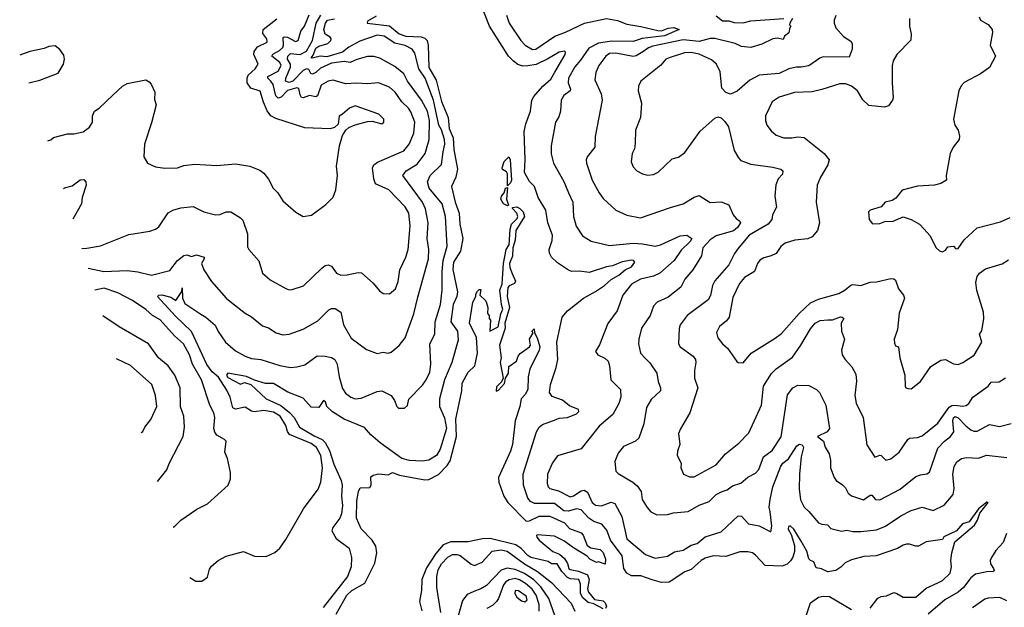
# Model space of a CAD drawing. Extents: x 1245432 to 1420865, y 606325 to 671314.
# Tile 2 of 256: x 1265760 to 1272028, y 620168 to 623907. Entities that reach past the tile are written whole.
import ezdxf

# ---------------------------------------------------------------- set-up
doc = ezdxf.new("R2010")
doc.units = 0

msp = doc.modelspace()

# ---------------------------------------------------------------- linework, layer by layer
at = {"layer": '0CON20XD'}
for points in [[(1271175, 620162.3), (1271224, 620226), (1271245, 620237.7), (1271278.3, 620241.7), (1271325, 620261.9), (1271345, 620256.9), (1271385, 620233.3), (1271465, 620232.1), (1271530.5, 620289.5), (1271605, 620323.3), (1271635, 620339.4), (1271683.3, 620385), (1271692.5, 620425), (1271687.5, 620465), (1271693.8, 620513.8), (1271714.4, 620585.6), (1271839.2, 620690.8), (1271857.9, 620722.1), (1271872.4, 620767.6), (1271926.2, 620835), (1271917.9, 620837.9), (1271864.5, 620795), (1271805, 620711.4), (1271761.3, 620698.7), (1271723.8, 620655), (1271643.8, 620616.2), (1271635, 620600), (1271530, 620585), (1271483, 620557), (1271465, 620556.7), (1271425, 620570), (1271405, 620568.8), (1271385, 620563.8), (1271348.8, 620541.2), (1271213.6, 620496.4), (1271135, 620490.8), (1271055, 620470), (1271015, 620450.5), (1270987.4, 620422.6), (1270955, 620401.2), (1270905, 620393.1), (1270865, 620412.2), (1270830.1, 620420.1), (1270815, 620457.5), (1270795, 620465.6), (1270785, 620477.5), (1270770.4, 620525), (1270735, 620588.5), (1270687.5, 620665), (1270665, 620687.5), (1270655, 620681.2), (1270653.2, 620665), (1270671.1, 620631.1), (1270692, 620562), (1270692.7, 620522.7), (1270682.5, 620487.5), (1270667, 620463), (1270645, 620442.1), (1270615, 620428.8), (1270505, 620434.1), (1270445, 620500.4), (1270425, 620513.6), (1270395, 620521.5), (1270345, 620521.5), (1270255, 620492), (1270175, 620494.7), (1270125, 620479.7), (1270097.9, 620465), (1270035, 620408.6), (1269995, 620392.8), (1269895, 620327.7), (1269845, 620326), (1269787.2, 620342.8), (1269715, 620368.9), (1269655, 620368), (1269625.5, 620385), (1269606, 620415), (1269595.5, 620495.5), (1269521.3, 620595), (1269499, 620659), (1269467.2, 620697.2), (1269415, 620714.1), (1269384.3, 620734.3), (1269335, 620787.6), (1269305.2, 620795.2), (1269255, 620780), (1269225, 620780.9), (1269165, 620829.6), (1269038.6, 620828.6), (1269012.2, 620842.2), (1268995, 620862.9), (1268967.9, 620945), (1268966.2, 621015), (1269049.6, 621285), (1269066.6, 621313.4), (1269088.5, 621331.5), (1269175, 621362.6), (1269195, 621370.9), (1269247.5, 621375), (1269305, 621398.1), (1269320.8, 621415), (1269316.9, 621426.9), (1269260.4, 621450.4), (1269215, 621485.8), (1269149.5, 621509.5), (1269132.5, 621535), (1269139.4, 621585), (1269176.4, 621693.6), (1269185.4, 621745), (1269179.1, 621855), (1269214.3, 622015), (1269248, 622055), (1269349.4, 622135), (1269425, 622177.4), (1269483.4, 622216.6), (1269525, 622254), (1269575, 622281.1), (1269615.2, 622314.8), (1269655.6, 622335), (1269675.7, 622365), (1269667.5, 622375), (1269655, 622377), (1269595, 622366.8), (1269535, 622341.6), (1269495, 622335.3), (1269385, 622297.5), (1269325, 622307), (1269274.8, 622304.8), (1269253, 622313), (1269185, 622359.6), (1269146.7, 622395), (1269132, 622422), (1269130.4, 622445), (1269149, 622501), (1269152.5, 622535), (1269121.7, 622615), (1269109.6, 622695), (1269061.5, 622775), (1269036.5, 622845), (1269005, 622876.9), (1268974.7, 622935), (1268978.7, 623015), (1268971.8, 623195), (1268982.7, 623245), (1269012, 623325), (1269021.5, 623395), (1269032.6, 623417.4), (1269089.6, 623485), (1269141.2, 623528.8), (1269167.7, 623572.3), (1269232.2, 623685), (1269235, 623700), (1269227.5, 623707.5), (1269195, 623700.7), (1269122.7, 623657.3), (1269047.8, 623622.2), (1268995, 623613), (1268962.3, 623612.3), (1268932.4, 623622.4), (1268902.8, 623642.8), (1268872.7, 623675), (1268752, 623865), (1268696.7, 624005)], [(1265940.1, 623135.4), (1265958.3, 623141.7), (1265975, 623156.7), (1266065, 623181.2), (1266105, 623180), (1266165, 623193.3), (1266205, 623224), (1266223.5, 623255), (1266224.4, 623295), (1266236, 623325), (1266266.5, 623343.5), (1266353.1, 623426.9), (1266415, 623484), (1266445, 623500), (1266564.1, 623524.1), (1266585, 623512), (1266596.4, 623496.4), (1266620, 623445), (1266619.3, 623399.3), (1266628.8, 623365), (1266599.7, 623250.3), (1266553.8, 623115), (1266550, 623035), (1266573.9, 622993.9), (1266625, 622970), (1266685, 622961.4), (1266765, 622964.4), (1266805, 622980), (1266875, 622988.1), (1267015, 622980), (1267135, 622990), (1267225, 622975.7), (1267290, 622950), (1267315, 622930), (1267345, 622893.3), (1267374.3, 622835), (1267402.5, 622805), (1267435.8, 622755), (1267518.3, 622681.7), (1267565, 622653.8), (1267617.7, 622662.3), (1267709.3, 622730.7), (1267755, 622777.5), (1267773.8, 622825), (1267782.5, 622915), (1267777.5, 622975), (1267796.2, 623105), (1267815, 623170), (1267837.5, 623205), (1267855, 623220), (1267895, 623237.5), (1267975, 623259.4), (1268005, 623262), (1268065, 623244.2), (1268078.8, 623255), (1268078, 623275), (1268047.5, 623305), (1267895, 623358.9), (1267859.2, 623345), (1267816.2, 623305), (1267795, 623293.8), (1267787.5, 623242.5), (1267765, 623220), (1267737.7, 623212.3), (1267575, 623219.5), (1267391.7, 623278.3), (1267358.9, 623295), (1267336.5, 623326.5), (1267311.6, 623381.6), (1267291.5, 623451.5), (1267231.7, 623471.7), (1267208.6, 623505), (1267207.3, 623535), (1267214.5, 623555), (1267258.9, 623595), (1267277.5, 623625), (1267251.1, 623685), (1267252.1, 623705), (1267274.8, 623735.2), (1267335.6, 623765), (1267334.4, 623785), (1267308.7, 623818.7), (1267310, 623845), (1267397, 623913)], [(1266156.7, 622452.1), (1266187, 622453), (1266275, 622468.9), (1266455, 622540), (1266588.3, 622561.7), (1266625, 622574), (1266645, 622589.2), (1266705, 622677.5), (1266734.6, 622695.4), (1266785, 622710.9), (1266865, 622718.1), (1266932.5, 622685), (1267006.1, 622666.1), (1267035, 622668), (1267075, 622683.8), (1267105, 622683.8), (1267166.8, 622646.8), (1267180.6, 622630.6), (1267210, 622545), (1267211.2, 622461.2), (1267218.8, 622445), (1267282.7, 622372.7), (1267305, 622293.8), (1267355, 622251.2), (1267455, 622196), (1267475, 622188), (1267495, 622189.2), (1267566.2, 622213.8), (1267684.1, 622325.9), (1267705, 622341.9), (1267725, 622347.8), (1267745, 622338.6), (1267778, 622295), (1267805, 622282.2), (1267845, 622283.5), (1267915, 622297.5), (1267935.6, 622295.6), (1268010.6, 622230.6), (1268050.7, 622180.7), (1268074.6, 622164.6), (1268115, 622161.9), (1268153.3, 622195), (1268169.5, 622240.5), (1268180.4, 622315), (1268218.5, 622395), (1268233.2, 622445), (1268245.3, 622595), (1268237.2, 622675), (1268215, 622717.3), (1268109.4, 622825), (1268025, 622863.3), (1268014.6, 622895.4), (1268006.1, 622963.9), (1268015, 622984.4), (1268038.7, 623001.3), (1268205, 623073.5), (1268240.5, 623115), (1268268.8, 623185), (1268274.7, 623255), (1268251, 623321), (1268234.6, 623345), (1268192.8, 623385), (1268149.6, 623445), (1268115, 623477.3), (1268045, 623505.4), (1267975, 623499.1), (1267905, 623504), (1267835, 623499.6), (1267755, 623522.5), (1267724.7, 623515.3), (1267680.1, 623489.9), (1267656.9, 623423.1), (1267645, 623415.3), (1267605, 623423.7), (1267565, 623410.3), (1267555, 623412.9), (1267545, 623429.2), (1267538.2, 623468.2), (1267525, 623474.5), (1267465, 623456.8), (1267425.1, 623414.9), (1267405, 623407.5), (1267391.8, 623421.8), (1267372.9, 623495), (1267358.9, 623515), (1267339.4, 623535), (1267340, 623545), (1267405, 623580.2), (1267425.5, 623615), (1267415.5, 623635), (1267364.8, 623675.2), (1267372, 623688), (1267415, 623710.8), (1267435, 623730.9), (1267439.7, 623745), (1267437, 623793), (1267445, 623798.8), (1267465, 623795.9), (1267515, 623767.2), (1267532.7, 623775), (1267550.3, 623835), (1267573.8, 623866.2), (1267603, 623937)], [(1266195.9, 622326), (1266295, 622303.9), (1266445, 622311.5), (1266513.3, 622303.3), (1266598.5, 622281.5), (1266715, 622310.9), (1266765, 622375.8), (1266805, 622406), (1266825, 622410), (1266855, 622400), (1266885, 622410.8), (1266934, 622395), (1266935.6, 622385), (1266918.6, 622355), (1266932.2, 622315), (1266981.7, 622241.7), (1267075, 622136), (1267107.8, 622107.8), (1267195, 622040), (1267236.5, 622016.5), (1267305, 621958.8), (1267345, 621947.1), (1267394, 621914), (1267435, 621901.2), (1267474.7, 621905.3), (1267565, 621938.9), (1267658.3, 621991.7), (1267728.9, 622061.1), (1267745, 622068.9), (1267768.3, 622068.3), (1267805.4, 622045.4), (1267822.3, 621965), (1267871.1, 621881.1), (1267968, 621808), (1268035, 621783.8), (1268075, 621792.5), (1268105, 621785.8), (1268125, 621791.9), (1268175.9, 621834.1), (1268215, 621882), (1268269.1, 622035), (1268295, 622141.2), (1268363.6, 622386.4), (1268364.7, 622444.7), (1268354.7, 622515), (1268359.7, 622615), (1268343.3, 622703.3), (1268325.3, 622745), (1268200, 622915), (1268220, 622945), (1268291.3, 622988.7), (1268341.6, 623055), (1268366.8, 623145), (1268369, 623265), (1268356.2, 623325), (1268319.2, 623395), (1268230, 623515), (1268205, 623563.5), (1268149.4, 623609.4), (1268052.8, 623662.8), (1268015, 623671.8), (1267975, 623672.3), (1267906.1, 623653.9), (1267865, 623635.4), (1267825, 623640.6), (1267745, 623630.8), (1267675, 623599.6), (1267645, 623571), (1267625, 623560.5), (1267614.4, 623564.4), (1267600.6, 623590.6), (1267585, 623594.1), (1267565, 623583.9), (1267498.4, 623515), (1267475, 623507.2), (1267453.1, 623515), (1267454.8, 623535), (1267483.6, 623605), (1267483.2, 623625), (1267465.2, 623655), (1267467.7, 623675), (1267485, 623691.9), (1267545, 623686.2), (1267585, 623707.7), (1267624.5, 623775), (1267647.1, 623885), (1267676.5, 623935)], [(1266844.1, 620357.4), (1266882.5, 620335), (1266920, 620335), (1266955, 620360), (1266969.1, 620410.9), (1266980.9, 620429.1), (1267024.6, 620465.4), (1267075, 620493.1), (1267185, 620523.8), (1267255, 620493.8), (1267328.3, 620491.7), (1267385, 620516.2), (1267415.6, 620544.4), (1267455, 620600), (1267568, 620795), (1267660.8, 620919.2), (1267676.8, 620965), (1267688.4, 621055), (1267677.1, 621135), (1267648.8, 621185), (1267615, 621210.5), (1267478.4, 621268.4), (1267466, 621286), (1267455, 621325.7), (1267417.5, 621385), (1267375, 621410.7), (1267315, 621421.2), (1267252, 621412), (1267235, 621416), (1267195, 621440.6), (1267135, 621429.6), (1267117.8, 621437.8), (1267100.3, 621505), (1267079.1, 621549.1), (1267025, 621632.5), (1266985, 621666.6), (1266952.1, 621712.1), (1266855, 621924), (1266751.2, 622021.2), (1266638, 622145), (1266645.7, 622154.3), (1266665, 622156.7), (1266721.9, 622141.9), (1266755, 622120), (1266792.5, 622177.5), (1266795, 622201.2), (1266796.7, 622135), (1266810.9, 622100.9), (1266913.4, 622033.4), (1266945, 622014.5), (1267003.6, 621963.6), (1267023.6, 621923.6), (1267070.6, 621855), (1267135, 621800), (1267195, 621766.8), (1267235, 621751.2), (1267295, 621744.3), (1267416.4, 621706.4), (1267485, 621694.4), (1267525, 621697.8), (1267575, 621711.4), (1267655, 621768.9), (1267705, 621766.7), (1267745, 621757.5), (1267765.5, 621745), (1267781.5, 621715), (1267793.3, 621635), (1267815, 621561.2), (1267835, 621530.6), (1267868.6, 621505), (1267895.3, 621495.3), (1267935, 621498), (1268035, 621542.1), (1268065, 621545.4), (1268124.3, 621515), (1268146, 621485), (1268161.2, 621445), (1268172.5, 621435), (1268210, 621435), (1268228.3, 621451.7), (1268237.9, 621492.1), (1268325, 621581.1), (1268348.4, 621615), (1268371.6, 621665), (1268378.1, 621715), (1268371.3, 621845), (1268403.2, 621906.8), (1268406.2, 621985), (1268438.8, 622095), (1268450.6, 622185), (1268449.6, 622305), (1268456.5, 622375), (1268481.2, 622465), (1268470, 622655), (1268449.3, 622735), (1268366.1, 622835), (1268355.3, 622875), (1268372.3, 622915), (1268446, 622985), (1268456.5, 623066.5), (1268467, 623115), (1268463.7, 623145), (1268445, 623206.7), (1268427.8, 623235), (1268394.1, 623395), (1268341.3, 623535), (1268300.7, 623595), (1268275, 623694), (1268258.8, 623718.8), (1268215, 623743.1), (1268148.4, 623758.4), (1268081.3, 623801.3), (1268035, 623807.7), (1267925, 623769.4), (1267855, 623732.2), (1267815, 623699.9), (1267715, 623671.6), (1267674.1, 623674.1), (1267622.1, 623662.1), (1267616.2, 623665), (1267628.7, 623681.3), (1267645, 623725.2), (1267665, 623738.5), (1267721.1, 623755), (1267740.3, 623775), (1267743.1, 623785), (1267736.7, 623795), (1267704.7, 623814.7), (1267695.5, 623845), (1267707.6, 623885), (1267720.6, 623905), (1267765, 623911.6)], [(1268030.2, 623929.8), (1267973.4, 623896.6), (1267972.2, 623885), (1268115, 623868.5), (1268175, 623816.5), (1268217.7, 623802.3), (1268315, 623797.8), (1268339.4, 623789.4), (1268353.7, 623775), (1268361.3, 623745), (1268365, 623601.9), (1268411.5, 623521.5), (1268445, 623386.2), (1268488.3, 623285), (1268495.2, 623215), (1268518.9, 623155), (1268525, 623082), (1268547, 622955), (1268536.8, 622905), (1268509.6, 622845), (1268531.9, 622745), (1268557.4, 622675), (1268563.2, 622605), (1268580.5, 622515), (1268565.6, 622435), (1268521.4, 622365), (1268517.6, 622317.6), (1268547.8, 622175), (1268543, 622145), (1268520.2, 622095), (1268505.2, 621985.2), (1268547.4, 621925), (1268552.3, 621867.7), (1268512.2, 621725), (1268464.3, 621615), (1268431.8, 621495), (1268433.1, 621445), (1268464.2, 621374.2), (1268477.7, 621305), (1268436.5, 621175), (1268413.1, 621135), (1268365, 621104.6), (1268323.1, 621096.9), (1268242.4, 621102.4), (1268192.5, 621115), (1268054.3, 621215), (1267995.8, 621265), (1267955, 621311.9), (1267825, 621366.1), (1267752, 621412), (1267715.6, 621445), (1267707.1, 621475), (1267695, 621484.3), (1267665, 621440), (1267615, 621442.5), (1267565, 621497.9), (1267466.6, 621536.6), (1267375, 621591.2), (1267325, 621592.2), (1267255, 621612.3), (1267205, 621637.7), (1267085, 621658), (1267076.4, 621645), (1267085, 621631.3), (1267165, 621587.3), (1267191.7, 621598.3), (1267231.9, 621585), (1267330, 621495), (1267422.6, 621452.6), (1267478, 621408), (1267507.1, 621375), (1267542.3, 621315), (1267635, 621258.3), (1267686.4, 621235), (1267705.8, 621215.8), (1267732.9, 621165), (1267759.7, 621079.7), (1267807.2, 620975), (1267812.8, 620945), (1267808.7, 620875), (1267814.7, 620815), (1267807.9, 620762.1), (1267798.8, 620735), (1267754.4, 620675), (1267748.1, 620655), (1267775.8, 620605), (1267856.9, 620545), (1267871.5, 620485), (1267869.4, 620425), (1267846.5, 620365), (1267692.8, 620167.2)], [(1268858.7, 623935), (1268875.3, 623885.3), (1268951.1, 623775), (1268978.1, 623745), (1269025, 623717.1), (1269045, 623719.5), (1269167.8, 623802.2), (1269235, 623827.5), (1269355, 623885.8), (1269495, 623915.6), (1269565, 623902.9), (1269625, 623879.3), (1269715, 623864.5), (1269822.5, 623837.5), (1269845, 623835.7), (1269887.5, 623852.5)], [(1270679.2, 623915), (1270662.5, 623885), (1270660, 623875), (1270670, 623865), (1270662.5, 623857.5), (1270655.9, 623824.1), (1270628.8, 623801.2), (1270620, 623780), (1270585, 623790), (1270555, 623785.7), (1270485, 623751.5), (1270415, 623730), (1270355, 623737.5), (1270315, 623754.6), (1270185, 623788.4), (1270155, 623788.1), (1270085, 623769.1), (1269985, 623778.3), (1269791.6, 623738.4), (1269763.1, 623726.9), (1269727.8, 623702.2), (1269685, 623676.1), (1269666.5, 623673.5), (1269555, 623693.6), (1269515, 623692.4), (1269491.5, 623675), (1269446.2, 623615), (1269428.8, 623571.2), (1269420.9, 623525), (1269462.3, 623435), (1269468.5, 623395), (1269424.3, 623164.3), (1269422.5, 623095), (1269372, 623035), (1269366, 623015), (1269369.2, 622995), (1269405.6, 622885), (1269448.9, 622805), (1269475, 622768.9), (1269554.6, 622694.6), (1269625, 622662.5), (1269713.2, 622646.8), (1269903, 622713), (1269985, 622734.4), (1270055, 622778), (1270085, 622788.8), (1270155, 622744.2), (1270225, 622747.1), (1270275, 622729.2), (1270301.4, 622665), (1270321.4, 622641.4), (1270345.4, 622625.4), (1270348.5, 622615), (1270329.6, 622585), (1270305, 622563.1), (1270195, 622531.2), (1270155, 622506.2), (1270108.5, 622455), (1270100, 622405), (1270045.3, 622314.7), (1269995.6, 622255), (1269969.4, 622205), (1269888.7, 622141.3), (1269819.4, 622110.6), (1269795.7, 622085), (1269773.3, 622025), (1269718.9, 621945), (1269702.2, 621875), (1269699.4, 621845), (1269712.9, 621785), (1269740.8, 621755), (1269772.7, 621722.7), (1269817.2, 621657.2), (1269825.5, 621605), (1269840.6, 621565), (1269840, 621545), (1269780, 621490), (1269749.7, 621440.3), (1269734.2, 621335), (1269701.4, 621245), (1269681.2, 621225), (1269605, 621191.1), (1269570.8, 621149.2), (1269550, 621095), (1269555.6, 621035), (1269569.4, 621019.4), (1269663.9, 620963.9), (1269690.5, 620940.5), (1269717.3, 620905), (1269722.9, 620855), (1269755, 620804), (1269778.8, 620775), (1269815.6, 620755.6), (1269885, 620758.2), (1269921.4, 620768.6), (1270015, 620777.9), (1270085, 620818.2), (1270148.7, 620841.3), (1270193.4, 620886.6), (1270233.3, 620905), (1270264.6, 620915.4), (1270299.1, 620940.9), (1270351.1, 620958.9), (1270395, 620996.9), (1270445, 621021.4), (1270465, 621044.3), (1270495.9, 621125), (1270550.4, 621165), (1270607.8, 621252.2), (1270649.1, 621520.9), (1270681.9, 621565), (1270715, 621581.2), (1270785, 621578.5), (1270832, 621555), (1270852, 621535), (1270892.3, 621455), (1270914.5, 621305), (1270900.6, 621285), (1270840, 621255), (1270878.1, 621225), (1270887.6, 621187.6), (1270914.2, 621145), (1270922.5, 621105), (1270922.5, 621055), (1270944.5, 620995), (1270958.6, 620975), (1270998, 620948), (1271017.5, 620927.5), (1271035, 620894.2), (1271055, 620878.1), (1271132.4, 620852.4), (1271175, 620882.5), (1271185, 620882), (1271208.8, 620855), (1271235, 620852.2), (1271365, 620920), (1271465, 621000), (1271495, 621011.9), (1271535, 621016.7), (1271551.7, 621028.3), (1271605, 621180), (1271647.5, 621225), (1271685, 621254), (1271706.4, 621285), (1271700.5, 621355), (1271705, 621374.3), (1271715, 621382.3), (1271735, 621374), (1271782.6, 621322.6), (1271815, 621297.3), (1271835, 621288.2), (1271855, 621288.2), (1271935, 621330.5), (1271998.7, 621318.7), (1272071.7, 621338.3)], [(1270955, 623933.3), (1270944.4, 623905), (1270944.4, 623885.6), (1270955.6, 623855), (1271005, 623801.1), (1271050.9, 623770.9), (1271060, 623755), (1271060.6, 623719.4), (1271040.7, 623669.3), (1270875, 623670), (1270855, 623663.1), (1270785, 623613.4), (1270735.3, 623604.7), (1270704.7, 623605.3), (1270656, 623594), (1270595, 623565.4), (1270466.8, 623553.2), (1270408.3, 623521.7), (1270327.4, 623452.6), (1270285, 623433.1), (1270255, 623444), (1270230.8, 623470.8), (1270219.5, 623575), (1270196.7, 623625), (1270165, 623651.1), (1270085, 623687.5), (1270035, 623698.8), (1269993.2, 623696.8), (1269894.2, 623665), (1269874.5, 623655), (1269842.7, 623617.3), (1269715, 623515.8), (1269698.6, 623485), (1269697.1, 623455), (1269718.2, 623375), (1269712.5, 623285), (1269680, 623205), (1269679.3, 623119.3), (1269673.9, 623086.1), (1269660, 623055), (1269653.6, 623003.6), (1269665, 622970), (1269690, 622945), (1269726.1, 622926.1), (1269758.3, 622918.3), (1269795, 622922.5), (1269825, 622935.8), (1269915, 623021.2), (1269955, 623032.5), (1269995, 623061.9), (1270092.9, 623197.1), (1270185, 623280), (1270205, 623289.2), (1270225, 623282.5), (1270249.4, 623259.4), (1270271.9, 623225), (1270309.4, 623075), (1270337, 623027), (1270352.1, 623012.1), (1270415, 622986.9), (1270555, 622969.1), (1270605, 622955.5), (1270619.4, 622945), (1270617.1, 622925), (1270588.9, 622895), (1270574.1, 622855.9), (1270567.3, 622785), (1270579.2, 622715), (1270553.5, 622665), (1270548.5, 622635), (1270525, 622606.5), (1270405, 622536.5), (1270331.2, 622448.8), (1270310, 622420), (1270275, 622346.9), (1270185.4, 622245), (1270170.8, 622215), (1270157.1, 622152.9), (1270142.2, 622125), (1270010, 622025), (1269964.4, 621965), (1269957.9, 621942.1), (1269954.6, 621844.6), (1269965.4, 621825.4), (1270047.1, 621765), (1270061.9, 621745), (1270065.6, 621725), (1270056.5, 621675), (1270055.6, 621625), (1270076.9, 621565), (1270027.1, 621405), (1269966.2, 621303.8), (1269953.8, 621275), (1269963.3, 621205), (1269948.3, 621161.7), (1269946.7, 621135), (1269972, 621085), (1269970, 621055), (1269985.6, 621015.6), (1270025, 620998.1), (1270055, 620998.5), (1270195, 621073.6), (1270254.4, 621145), (1270338.1, 621211.9), (1270402, 621278), (1270482.9, 621455), (1270496.4, 621575), (1270545.5, 621655), (1270575, 621684.5), (1270679.5, 621760.5), (1270732.5, 621835), (1270795, 621939.6), (1270825, 621976.1), (1270857.2, 621992.8), (1270905, 621997.3), (1270935, 621997.7), (1270985, 622015.6), (1270996.2, 622015), (1271006.5, 622005), (1270988.9, 621975), (1270992.5, 621925), (1271010.8, 621875), (1270992.9, 621805), (1270996, 621775), (1271015, 621743.8), (1271057.6, 621697.6), (1271082.5, 621652.5), (1271087, 621607), (1271077.8, 621515), (1271085, 621467.5), (1271130, 621375), (1271152.8, 621202.8), (1271205, 621123.3), (1271235, 621136.9), (1271245, 621134.2), (1271274.5, 621104.5), (1271306.7, 621113.3), (1271359.4, 621155), (1271415, 621236), (1271425.8, 621244.2), (1271475, 621249.2), (1271505, 621260), (1271605, 621340), (1271678.4, 621441.6), (1271695, 621451.9), (1271715, 621454.8), (1271763, 621447), (1271785, 621451.1), (1271802.9, 621465), (1271827.1, 621505), (1271925.8, 621575), (1271945, 621600), (1271995, 621602.9), (1272035, 621628.6)], [(1270195, 623931.1), (1270235, 623898.8), (1270275, 623900.4), (1270308.8, 623888.8), (1270365, 623887.3), (1270415, 623898.9), (1270625, 623914.3)], [(1271423.8, 623915), (1271424, 623865), (1271435.9, 623814.1), (1271432.7, 623777.3), (1271343.8, 623686.2), (1271321.1, 623645), (1271314.5, 623615), (1271314.2, 623505), (1271320.7, 623409.3), (1271316.7, 623395), (1271290.3, 623359.7), (1271265, 623350.6), (1271165, 623360.5), (1271127, 623397), (1271094.5, 623455), (1271055, 623484.5), (1271019.1, 623499.1), (1270980.9, 623499.1), (1270867.5, 623462.5), (1270805, 623447.3), (1270693.8, 623443.8), (1270595, 623413.5), (1270551.1, 623385), (1270507.1, 623295), (1270507.5, 623265), (1270517.5, 623235), (1270545, 623198.8), (1270575, 623172.5), (1270625, 623154.3), (1270675, 623154.4), (1270715, 623162.2), (1270755, 623156.9), (1270882, 623055), (1270912.5, 623015), (1270905.9, 622984.1), (1270858, 622905), (1270837.5, 622855), (1270831.4, 622745), (1270852.9, 622615), (1270840, 622565), (1270804.6, 622525.4), (1270778.3, 622511.7), (1270695, 622504), (1270634.3, 622485.7), (1270606.6, 622463.4), (1270575, 622418.6), (1270545, 622403.6)], [(1271867.5, 623925), (1271876.2, 623905), (1271926.2, 623876.2), (1271950.8, 623845), (1271952.2, 623825), (1271937.5, 623745), (1271972.9, 623675), (1271935, 623603.8), (1271877.8, 623562.2), (1271772.6, 623507.4), (1271753.3, 623486.7), (1271739.2, 623455), (1271705.7, 623275), (1271712.5, 623235), (1271734.2, 623204.2), (1271744, 623165), (1271740, 623145), (1271702.5, 623095), (1271682.9, 623055), (1271657.5, 622915), (1271660, 622885), (1271625, 622863.8), (1271585, 622853.8), (1271475, 622846.7), (1271378.3, 622821.7), (1271337.7, 622772.3), (1271315, 622756.7), (1271270, 622745), (1271243.6, 622716.4), (1271174.2, 622695.8), (1271163.8, 622685), (1271167.5, 622635), (1271188.3, 622608.3), (1271235, 622610), (1271267, 622623), (1271320, 622625), (1271385, 622652.5), (1271435, 622636.7), (1271487.5, 622605), (1271517.5, 622575), (1271553.6, 622533.6), (1271594.5, 622454.5), (1271615, 622436.2), (1271635, 622430), (1271655, 622441.2), (1271668.8, 622461.2), (1271685, 622463.8), (1271705, 622466.7), (1271719.3, 622449.3), (1271735, 622451.2), (1271773, 622507), (1271855, 622582), (1272005, 622620), (1272065, 622649.2)], [(1269887.5, 623852.5), (1269925, 623857.4), (1269957.5, 623845), (1269864.8, 623804.8), (1269723.7, 623786.3), (1269665, 623768.6), (1269529.4, 623770.6), (1269445, 623756.6), (1269382.5, 623725), (1269331.3, 623648.7), (1269295, 623606.5), (1269254.7, 623535), (1269252.4, 623505), (1269267.1, 623465), (1269264.5, 623455), (1269224.4, 623425), (1269207.3, 623395), (1269203.5, 623325), (1269191.7, 623288.3), (1269171.1, 623255), (1269143.8, 623105), (1269144, 623054), (1269157.9, 622995), (1269225, 622877.5), (1269255, 622806), (1269281.5, 622745), (1269285.5, 622655), (1269303.6, 622593.6), (1269342.4, 622532.4), (1269397.8, 622497.8), (1269515, 622470.9), (1269665, 622484.7), (1269725, 622481.8), (1269805, 622466.8), (1269840, 622475), (1269965, 622532.2), (1270007.5, 622535), (1270040, 622515), (1270029.2, 622495), (1269970.3, 622439.7), (1269926.8, 622375), (1269836.2, 622293.8), (1269795.2, 622274.8), (1269713.2, 622256.8), (1269655.9, 622224.1), (1269599.4, 622155), (1269564.5, 622055.5), (1269505, 621973.3), (1269451.7, 621838.3), (1269426, 621795), (1269441.2, 621775), (1269485, 621753.1), (1269505.6, 621735), (1269514.4, 621705), (1269523.1, 621615), (1269585.4, 621555), (1269586.7, 621505), (1269575, 621464.2), (1269536.4, 621395), (1269449.5, 621320.5), (1269335, 621175.7), (1269185, 621132.9), (1269152.5, 621087.5), (1269121.1, 621015), (1269117.5, 620955), (1269123.8, 620935), (1269135, 620923.8), (1269189.9, 620909.9), (1269265, 620871.1), (1269285, 620876.5), (1269335, 620909.7), (1269353.9, 620913.9), (1269375, 620900.5), (1269405, 620835.5), (1269425, 620817.3), (1269465, 620814.7), (1269525, 620837.1), (1269549, 620829), (1269593.2, 620745), (1269624.4, 620604.4), (1269745, 620504.3), (1269805, 620480.9), (1269885, 620494.5), (1269929.4, 620520.6), (1269985, 620531.9), (1270035, 620563.6), (1270072.5, 620575), (1270123.7, 620616.3), (1270225, 620649.1), (1270335, 620750.9), (1270355, 620748.5), (1270399.4, 620699.4), (1270467, 620687), (1270541.7, 620648.3), (1270549.2, 620685), (1270537.3, 620775), (1270532.3, 620805), (1270537.6, 620855), (1270555, 620934.2), (1270605, 621065.8), (1270619.1, 621085), (1270655, 621112.3), (1270707.4, 621195), (1270725, 621205.6), (1270741.7, 621201.7), (1270749.7, 621185), (1270734.8, 621124.8), (1270724.2, 621015), (1270722.6, 620922.6), (1270731.5, 620851.5), (1270755, 620804.2), (1270785, 620778), (1270845.6, 620705.6), (1270866.8, 620696.8), (1270903.3, 620693.3), (1270925, 620670), (1270991.8, 620651.8), (1271025, 620658.4), (1271065, 620650), (1271115, 620650), (1271215, 620661.3), (1271272.9, 620685), (1271370.3, 620749.7), (1271435.8, 620784.2), (1271505, 620804.6), (1271575, 620784.6), (1271645, 620816.9), (1271703.1, 620885), (1271708.2, 620925), (1271700, 621015), (1271709.4, 621065), (1271725.6, 621094.4), (1271755, 621114), (1271788.7, 621121.3), (1271865, 621116.7), (1271915, 621136.2), (1272045, 621121.5)], [(1265818, 623505.3), (1265888.3, 623521.7), (1266005, 623567.5), (1266038.8, 623625), (1266046.2, 623655), (1266041.7, 623681.7), (1266015, 623717.5), (1265985, 623740), (1265945, 623736.2), (1265915, 623723.8), (1265825, 623704), (1265760.2, 623680.5)], [(1268865, 622850), (1268865.9, 622925.9), (1268859.4, 622939.4), (1268834.8, 622954.8), (1268830.8, 622965), (1268845.4, 623005), (1268875, 623033.8), (1268882.5, 623015), (1268891, 622885), (1268885, 622870), (1268865, 622850)], [(1266038.7, 622832.4), (1266045, 622836.2), (1266095, 622850), (1266145, 622888.6), (1266169.3, 622889.3), (1266180.6, 622875), (1266182.5, 622855), (1266157.5, 622775), (1266153.8, 622735), (1266099.3, 622637)], [(1268865, 622722.4), (1268841.2, 622735), (1268823.4, 622765), (1268826.7, 622785), (1268843.8, 622805), (1268853.1, 622835), (1268865, 622840), (1268858.9, 622765), (1268872.1, 622727.9), (1268865, 622722.4)], [(1267775.3, 620125), (1267843.3, 620245), (1267875, 620274.1), (1267957.6, 620322.4), (1268021.5, 620448.5), (1268034.6, 620515), (1268027.1, 620557.1), (1268004.2, 620594.2), (1267935, 620666.7), (1267904.3, 620735), (1267907.1, 620845), (1267918, 620905), (1267928.3, 620928.3), (1267989.3, 620930.7), (1267997.5, 620945), (1267995, 620997.5), (1268011.2, 621008.8), (1268045, 621018), (1268105, 621011.2), (1268134.2, 621025.8), (1268179.1, 621009.1), (1268339.6, 620979.6), (1268365, 620982.2), (1268426.1, 621013.9), (1268480.6, 621069.4), (1268501, 621099), (1268541.8, 621255), (1268537.1, 621365), (1268575.8, 621545), (1268577.8, 621595), (1268615, 621664), (1268657.1, 621705), (1268674.4, 621785), (1268668.6, 621885), (1268624, 621975), (1268638.3, 622068.3), (1268645, 622110), (1268663.3, 622145), (1268665, 622160), (1268675, 622180), (1268685, 622190), (1268695, 622190), (1268690, 622155), (1268725, 622120), (1268732.5, 622105), (1268740, 622075), (1268738.3, 622038.3), (1268750, 622025), (1268750, 622005), (1268757.5, 621995), (1268752.5, 621925), (1268806.3, 621953.7), (1268822.5, 622035), (1268835.8, 622065), (1268826.4, 622095), (1268815.9, 622185), (1268831.8, 622225), (1268840, 622355), (1268858.1, 622445), (1268876.5, 622475), (1268883.2, 622575), (1268891.2, 622605), (1268927.4, 622642.6), (1268931.6, 622655), (1268925.2, 622675.2), (1268896.5, 622705), (1268897.3, 622712.7), (1268925, 622715.8), (1268944.5, 622705), (1268965.3, 622685), (1268972.9, 622655), (1268919.1, 622565), (1268914.7, 622505), (1268898.8, 622455), (1268897.2, 622402.8), (1268879.1, 622355), (1268880.9, 622330.9), (1268895, 622291.4), (1268917, 622243), (1268911.1, 622228.9), (1268876.5, 622213.5), (1268868, 622202), (1268862.8, 622145), (1268878.1, 622075), (1268848, 621975), (1268850.8, 621945), (1268815.6, 621835), (1268825.6, 621755), (1268820, 621725), (1268837.5, 621625), (1268828.3, 621601.7), (1268795, 621571.2), (1268794.2, 621544.2), (1268809.3, 621550.7), (1268847, 621593), (1268852.5, 621625), (1268871.7, 621658.3), (1268875, 621700), (1268922.5, 621735), (1268933, 621767), (1268947, 621783), (1269006.2, 621825), (1269011.2, 621835), (1269006.7, 621875), (1269030, 621915), (1269023, 621923), (1269025, 621930), (1269035, 621940), (1269037.5, 621915), (1269055, 621882.5), (1269072.2, 621825), (1269067.5, 621805), (1269007.1, 621682.9), (1268998, 621635), (1268994.5, 621555), (1268978.9, 621521.1), (1268953.3, 621495), (1268944, 621445), (1268915.5, 621355), (1268896.6, 621205), (1268885, 621162), (1268808.9, 620995), (1268810.8, 620965), (1268841.8, 620875), (1268868.2, 620835), (1268985, 620717.1), (1269005, 620719.2), (1269067.5, 620747.5), (1269135, 620748.5), (1269227.5, 620705), (1269260.5, 620670.5), (1269335, 620641.2), (1269346.8, 620626.8), (1269372.3, 620562.3), (1269396.1, 620546.1), (1269455, 620536), (1269475, 620516.7), (1269490, 620475), (1269488.3, 620441.7), (1269445, 620457.5), (1269433, 620453), (1269390, 620475), (1269373, 620493), (1269286.7, 620546.7), (1269225, 620590), (1269165, 620621.2), (1269055, 620630), (1269050, 620625), (1269053.3, 620615), (1269067.5, 620595), (1269155, 620522.5), (1269196.4, 620506.4), (1269227.9, 620477.9), (1269247.2, 620447.2), (1269256.5, 620415), (1269265, 620407.9), (1269318.3, 620398.3), (1269374.7, 620374.7), (1269384.7, 620344.7), (1269375.4, 620285), (1269380.8, 620265), (1269418.7, 620218.7), (1269475, 620208.2), (1269486.9, 620196.9), (1269495.4, 620175), (1269488.6, 620161.4)], [(1270545, 622403.6), (1270497.3, 622392.7), (1270472.9, 622377.1), (1270457.3, 622355), (1270438.9, 622305), (1270375, 622267.3), (1270342.3, 622227.7), (1270300.2, 622139.8), (1270276.7, 622013.3), (1270259.8, 621990.2), (1270216, 621955), (1270196.4, 621916.4), (1270205, 621883.3), (1270233.8, 621845), (1270266.8, 621816.8), (1270325, 621732.5), (1270335, 621726.7), (1270365, 621723.8), (1270416.7, 621785), (1270569.9, 621880.1), (1270609, 621911), (1270721.8, 622038.2), (1270795.2, 622104.8), (1270845, 622129.2), (1270975, 622165.4), (1271015, 622188.2), (1271051.2, 622218.8), (1271065, 622223.1), (1271115, 622216.7), (1271175, 622236.7), (1271215, 622239.2), (1271305, 622261.1), (1271325, 622258.6), (1271335, 622248.8), (1271354.3, 622195), (1271386.7, 622155), (1271393.3, 622135), (1271360, 622040), (1271347.5, 621935), (1271328.1, 621875), (1271328.6, 621848.6), (1271335, 621832.5), (1271355.8, 621825.8), (1271363.9, 621756.1), (1271395.9, 621645.9), (1271396.7, 621575), (1271402.5, 621565), (1271415, 621560), (1271435, 621557.5), (1271495, 621604), (1271560.2, 621699.8), (1271625, 621740), (1271655, 621745.8), (1271705, 621718), (1271735, 621714), (1271765, 621725.7), (1271836.6, 621773.4), (1271885.7, 621855), (1271871.4, 621905), (1271885, 621926.7), (1271898.1, 622005), (1271895.6, 622045), (1271853, 622183), (1271846.8, 622235), (1271855, 622273.8), (1271870, 622295), (1271907.8, 622322.2), (1272015, 622354.4), (1272055, 622378.4)], [(1266736.3, 620677.7), (1266748, 620685), (1266785, 620722), (1266888, 620792), (1266955, 620826.7), (1267087.5, 620945), (1267102.5, 620985), (1267102.5, 621025), (1267082.5, 621115), (1267066, 621155), (1267074.2, 621224.2), (1267065, 621236.2), (1267015, 621262.9), (1267002, 621282), (1266996.9, 621305), (1267001.5, 621375), (1266995.5, 621405.5), (1266970.5, 621455), (1266917.7, 621615), (1266860.2, 621715), (1266841.5, 621775), (1266802.2, 621845), (1266745, 621894.4), (1266655, 621996.9), (1266605, 622025.4), (1266563.7, 622063.7), (1266479.3, 622119.3), (1266385, 622169.3), (1266298.8, 622198.8), (1266239.4, 622185.7)], [(1266638.2, 620969.3), (1266697.2, 621042.8), (1266712.5, 621082.5), (1266800.5, 621255), (1266810.4, 621315), (1266805.3, 621385.3), (1266784.7, 621444.7), (1266782.3, 621565), (1266746.9, 621645), (1266705, 621704.4), (1266644.8, 621754.8), (1266580, 621845), (1266392.6, 621952.6), (1266290, 622022.8)], [(1266533.6, 621280.3), (1266545, 621286.7), (1266557.5, 621315), (1266595, 621363.8), (1266633.5, 621445), (1266624.4, 621515), (1266600.8, 621585), (1266465, 621705.7), (1266376.1, 621748.3)], [(1272041.4, 620638.6), (1272020.6, 620579.4), (1271975, 620528.8), (1271946.8, 620485), (1271939.3, 620465), (1271941.2, 620445), (1271960.3, 620415), (1271963.1, 620405), (1271957.1, 620395), (1271916.4, 620393.6), (1271845, 620379.2), (1271815, 620355.4), (1271767.7, 620295), (1271735.4, 620265), (1271649.5, 620215), (1271543.5, 620125)], [(1269475, 620157.5), (1269415, 620189.5), (1269378.3, 620198.3), (1269345, 620228.5), (1269330.4, 620255), (1269330.9, 620315), (1269320.8, 620345), (1269265, 620350), (1269247.6, 620357.6), (1269210.9, 620395), (1269181.2, 620445), (1269145, 620445.6), (1269125, 620458.6), (1269015, 620485.4), (1268995, 620496.9), (1268952.7, 620542.7), (1268918, 620565), (1268754.4, 620605.6), (1268706.8, 620603.2), (1268615, 620585.6), (1268505, 620584.6), (1268456.9, 620565), (1268409.7, 620510.3), (1268351, 620419), (1268320.6, 620345), (1268319.2, 620275), (1268306.1, 620205), (1268320.4, 620145)], [(1268440.8, 620135), (1268415.3, 620295), (1268415.7, 620365), (1268425, 620405.6), (1268444.8, 620445), (1268485, 620487.5), (1268515, 620503.4), (1268545, 620504.8), (1268565, 620497.7), (1268635, 620443.2), (1268655.3, 620434.7), (1268705, 620454.4), (1268768.6, 620525), (1268825, 620532.8), (1268863.1, 620525), (1268974.7, 620444.7), (1269055.8, 620395.8), (1269145.1, 620325.1), (1269272, 620195), (1269294, 620144)], [(1269166.7, 620116.7), (1269128.5, 620225), (1269078.4, 620298.4), (1269032.8, 620342.8), (1268974.1, 620384.1), (1268915, 620408.6), (1268863.5, 620416.5), (1268825, 620404.1), (1268733, 620307), (1268695, 620284.6), (1268650.9, 620269.1), (1268609.6, 620250.4), (1268578.2, 620211.8), (1268548.6, 620105)], [(1269067.1, 620142.9), (1269066.2, 620185), (1269048.9, 620245), (1269023, 620283), (1268980, 620320), (1268942.6, 620342.6), (1268915, 620350.4), (1268876.3, 620343.7), (1268855, 620329.6), (1268839.9, 620310.1), (1268809.3, 620225), (1268796.4, 620205), (1268769.9, 620180.1), (1268735, 620161.1)], [(1268975, 620202.9), (1268991.5, 620215), (1268985, 620239.6), (1268935, 620273.6), (1268915, 620275.6), (1268912.5, 620255), (1268925, 620232.2), (1268955, 620209.4), (1268975, 620202.9)], [(1270769.8, 620120.2), (1270794.5, 620195.5), (1270845, 620232.9), (1270875, 620239.7), (1270915, 620236.3), (1271055, 620154.7)], [(1272045, 620208.7), (1272000.9, 620230.9), (1271925, 620226.9), (1271905, 620219.2), (1271826, 620165)]]:
    msp.add_lwpolyline(points, dxfattribs=at)

doc.saveas('drawing.dxf')
